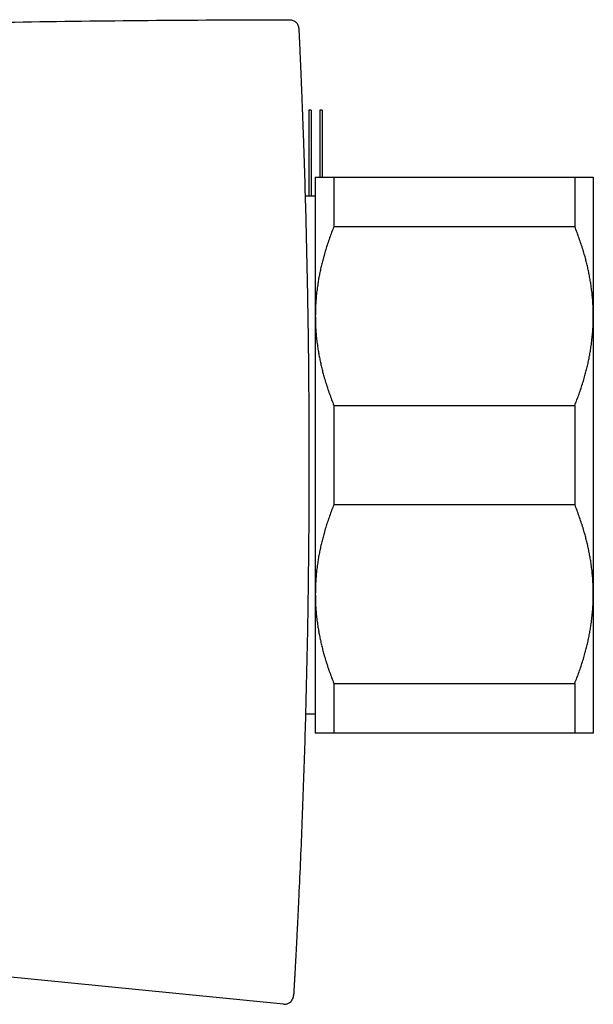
# Model space of a CAD drawing. Header units: millimetres. Extents: x 3 to 696, y 12 to 365.
# Tile 3 of 10: x 61 to 92, y 305 to 358. Entities that reach past the tile are written whole.
import ezdxf

# ---------------------------------------------------------------- set-up
doc = ezdxf.new("R2010")
doc.units = ezdxf.units.MM

msp = doc.modelspace()

# ---------------------------------------------------------------- linework, layer by layer
at = {"color": 7, "linetype": 'Continuous', "lineweight": 30}
for p, q in [((75.951, 357.318), (75.951, 357.318)), ((76.617, 352.921), (76.497, 352.921)), ((76.497, 352.921), (76.497, 348.265)), ((76.617, 352.921), (76.617, 348.265)), ((77.207, 352.921), (77.087, 352.921)), ((77.087, 352.921), (77.087, 349.303)), ((77.207, 352.921), (77.207, 349.303)), ((76.841, 349.302), (76.841, 341.802)), ((77.841, 349.302), (77.841, 346.624)), ((77.841, 349.302), (90.841, 349.302)), ((90.841, 349.302), (90.841, 346.624)), ((91.841, 349.302), (91.841, 341.802)), ((76.841, 348.265), (76.29, 348.265)), ((90.841, 346.624), (77.841, 346.624)), ((76.841, 341.802), (76.841, 326.802)), ((91.841, 341.802), (91.841, 326.802)), ((77.841, 336.98), (77.841, 331.624)), ((77.841, 336.98), (90.841, 336.98)), ((90.841, 336.98), (90.841, 331.624)), ((90.841, 331.624), (77.841, 331.624)), ((76.841, 326.802), (76.841, 319.302)), ((91.841, 326.802), (91.841, 319.302)), ((77.841, 321.98), (90.841, 321.98)), ((77.841, 321.98), (77.841, 319.302)), ((90.841, 321.98), (90.841, 319.302)), ((76.312, 320.34), (76.841, 320.34)), ((90.841, 319.302), (77.841, 319.302)), ((75.119, 304.665), (40.264, 308.132))]:
    msp.add_line(p, q, dxfattribs=at)
for points in [[(46.706, 357.352), (49.101, 357.418), (53.891, 357.551), (61.076, 357.684), (68.263, 357.773), (73.054, 357.788), (75.45, 357.795)], [(75.45, 357.795), (75.513, 357.788), (75.641, 357.774), (75.803, 357.665), (75.92, 357.508), (75.94, 357.382), (75.95, 357.318)], [(75.119, 304.665), (75.152, 304.663), (75.219, 304.66), (75.319, 304.682), (75.412, 304.722), (75.495, 304.779), (75.565, 304.853), (75.619, 304.938), (75.656, 305.033), (75.663, 305.1), (75.667, 305.133)]]:
    msp.add_open_spline(points, degree=3, dxfattribs=at)
for points, knots in [([(75.951, 357.318), (75.951, 357.318), (75.951, 357.317), (75.951, 357.305), (75.952, 357.286), (75.953, 357.259), (75.955, 357.226), (75.957, 357.188), (75.959, 357.143), (75.961, 357.093), (75.964, 357.041), (75.966, 356.988), (75.969, 356.928), (75.972, 356.862), (75.975, 356.788), (75.979, 356.707), (75.983, 356.619), (75.987, 356.522), (75.992, 356.416), (75.997, 356.302), (76.002, 356.18), (76.008, 356.05), (76.014, 355.911), (76.021, 355.766), (76.027, 355.614), (76.034, 355.456), (76.041, 355.292), (76.048, 355.125), (76.055, 354.953), (76.063, 354.778), (76.07, 354.6), (76.077, 354.42), (76.085, 354.238), (76.093, 354.034), (76.102, 353.806), (76.112, 353.555), (76.122, 353.304), (76.131, 353.051), (76.142, 352.771), (76.153, 352.464), (76.166, 352.131), (76.174, 351.909), (76.178, 351.798)], [0, 0, 0, 0, 0.035003, 0.070004, 0.105, 0.139999, 0.167502, 0.195003, 0.222502, 0.250001, 0.270835, 0.291669, 0.312502, 0.333337, 0.35417, 0.375001, 0.395836, 0.41667, 0.437501, 0.458334, 0.479168, 0.5, 0.520832, 0.541665, 0.562499, 0.58333, 0.604163, 0.624998, 0.64583, 0.666663, 0.687497, 0.70833, 0.729164, 0.749998, 0.777996, 0.805996, 0.833997, 0.861998, 0.889998, 0.926662, 0.96333, 1, 1, 1, 1]), ([(76.178, 351.798), (76.203, 351.078), (76.252, 349.639), (76.315, 347.481), (76.369, 345.322), (76.413, 343.163), (76.449, 341.005), (76.474, 338.888), (76.49, 336.812), (76.498, 334.777), (76.497, 332.742), (76.488, 330.707), (76.471, 328.672), (76.445, 326.638), (76.412, 324.603), (76.369, 322.569), (76.319, 320.535), (76.261, 318.512), (76.195, 316.502), (76.121, 314.504), (76.04, 312.507), (75.979, 311.175), (75.948, 310.509)], [0, 0, 0, 0, 0.0522935, 0.1045781, 0.1568549, 0.2091248, 0.261389, 0.3136485, 0.3629183, 0.4121858, 0.4614516, 0.5107168, 0.5599822, 0.6092487, 0.658517, 0.7077882, 0.757063, 0.8063423, 0.8547468, 0.9031574, 0.9515749, 1, 1, 1, 1]), ([(76.841, 349.302), (76.842, 349.302), (76.842, 349.302), (76.85, 349.302), (76.867, 349.302), (76.893, 349.302), (76.927, 349.302), (76.968, 349.302), (77.012, 349.302), (77.06, 349.302), (77.113, 349.302), (77.172, 349.302), (77.234, 349.302), (77.308, 349.302), (77.395, 349.302), (77.496, 349.302), (77.604, 349.302), (77.719, 349.302), (77.801, 349.302), (77.841, 349.302)], [0, 0, 0, 0, 0.0314242, 0.0948994, 0.1584011, 0.2219125, 0.285416, 0.3488928, 0.4022563, 0.4556247, 0.5089887, 0.561409, 0.6138335, 0.6662543, 0.7329888, 0.7997418, 0.8665035, 0.9332614, 1, 1, 1, 1]), ([(90.841, 349.302), (90.89, 349.302), (90.987, 349.302), (91.122, 349.302), (91.246, 349.302), (91.348, 349.302), (91.43, 349.302), (91.495, 349.302), (91.555, 349.302), (91.61, 349.302), (91.658, 349.302), (91.705, 349.302), (91.749, 349.302), (91.786, 349.302), (91.814, 349.302), (91.833, 349.302), (91.841, 349.302), (91.841, 349.302), (91.841, 349.302)], [0, 0, 0, 0, 0.0795355, 0.1590915, 0.2386441, 0.3181748, 0.3715082, 0.4248453, 0.4781782, 0.530957, 0.5837401, 0.6365186, 0.7029108, 0.7693334, 0.8357651, 0.9021855, 0.9685757, 1, 1, 1, 1]), ([(77.841, 346.624), (77.801, 346.522), (77.721, 346.319), (77.608, 346.011), (77.501, 345.701), (77.402, 345.39), (77.314, 345.094), (77.238, 344.813), (77.172, 344.548), (77.112, 344.283), (77.057, 344.019), (77.009, 343.754), (76.963, 343.466), (76.921, 343.153), (76.885, 342.816), (76.86, 342.478), (76.844, 342.14), (76.842, 341.915), (76.841, 341.802)], [0, 0, 0, 0, 0.065617, 0.131252, 0.19689, 0.262521, 0.328134, 0.383158, 0.438187, 0.493212, 0.547625, 0.602042, 0.656455, 0.725142, 0.793864, 0.862595, 0.931314, 1, 1, 1, 1]), ([(91.841, 341.802), (91.841, 341.858), (91.84, 342.018), (91.833, 342.282), (91.815, 342.593), (91.789, 342.904), (91.754, 343.214), (91.714, 343.507), (91.669, 343.783), (91.621, 344.042), (91.568, 344.298), (91.51, 344.552), (91.447, 344.804), (91.373, 345.077), (91.287, 345.372), (91.186, 345.688), (91.078, 346.002), (90.964, 346.314), (90.882, 346.521), (90.841, 346.624)], [0, 0, 0, 0, 0.034083, 0.097391, 0.160725, 0.224069, 0.287405, 0.350714, 0.403934, 0.457159, 0.510379, 0.562664, 0.614953, 0.667239, 0.733776, 0.800332, 0.866897, 0.933458, 1, 1, 1, 1]), ([(76.841, 341.802), (76.842, 341.746), (76.842, 341.587), (76.85, 341.323), (76.868, 341.012), (76.894, 340.701), (76.928, 340.39), (76.969, 340.097), (77.014, 339.821), (77.062, 339.563), (77.115, 339.306), (77.173, 339.052), (77.236, 338.801), (77.31, 338.527), (77.396, 338.233), (77.497, 337.917), (77.605, 337.603), (77.719, 337.29), (77.801, 337.084), (77.841, 336.98)], [0, 0, 0, 0, 0.034083, 0.097391, 0.160725, 0.224069, 0.287405, 0.350714, 0.403934, 0.457159, 0.510379, 0.562664, 0.614953, 0.667239, 0.733776, 0.800332, 0.866897, 0.933458, 1, 1, 1, 1]), ([(90.841, 336.98), (90.882, 337.082), (90.962, 337.286), (91.075, 337.594), (91.182, 337.904), (91.281, 338.215), (91.369, 338.511), (91.445, 338.792), (91.511, 339.056), (91.571, 339.321), (91.626, 339.586), (91.674, 339.85), (91.72, 340.139), (91.762, 340.452), (91.797, 340.789), (91.823, 341.126), (91.838, 341.464), (91.84, 341.69), (91.841, 341.802)], [0, 0, 0, 0, 0.065617, 0.131252, 0.19689, 0.262521, 0.328134, 0.383158, 0.438187, 0.493212, 0.547625, 0.602042, 0.656455, 0.725142, 0.793864, 0.862595, 0.931314, 1, 1, 1, 1]), ([(77.841, 331.624), (77.801, 331.522), (77.721, 331.319), (77.608, 331.011), (77.501, 330.701), (77.402, 330.39), (77.314, 330.094), (77.238, 329.813), (77.172, 329.548), (77.112, 329.283), (77.057, 329.019), (77.009, 328.754), (76.963, 328.466), (76.921, 328.153), (76.885, 327.816), (76.86, 327.478), (76.844, 327.14), (76.842, 326.915), (76.841, 326.802)], [0, 0, 0, 0, 0.065617, 0.131252, 0.19689, 0.262521, 0.328134, 0.383158, 0.438187, 0.493212, 0.547625, 0.602042, 0.656455, 0.725142, 0.793864, 0.862595, 0.931314, 1, 1, 1, 1]), ([(91.841, 326.802), (91.841, 326.858), (91.84, 327.018), (91.833, 327.282), (91.815, 327.593), (91.789, 327.904), (91.754, 328.214), (91.714, 328.507), (91.669, 328.783), (91.621, 329.042), (91.568, 329.298), (91.51, 329.552), (91.447, 329.804), (91.373, 330.077), (91.287, 330.372), (91.186, 330.688), (91.078, 331.002), (90.964, 331.314), (90.882, 331.521), (90.841, 331.624)], [0, 0, 0, 0, 0.0340829, 0.0973908, 0.1607248, 0.2240686, 0.2874046, 0.350714, 0.403934, 0.4571588, 0.5103792, 0.5626641, 0.6149532, 0.6672386, 0.7337764, 0.8003325, 0.8668972, 0.9334582, 1, 1, 1, 1]), ([(76.841, 326.802), (76.842, 326.746), (76.842, 326.587), (76.85, 326.323), (76.868, 326.012), (76.894, 325.701), (76.928, 325.39), (76.969, 325.097), (77.014, 324.821), (77.062, 324.563), (77.115, 324.306), (77.173, 324.052), (77.236, 323.801), (77.31, 323.527), (77.396, 323.233), (77.497, 322.917), (77.605, 322.603), (77.719, 322.29), (77.801, 322.084), (77.841, 321.98)], [0, 0, 0, 0, 0.034083, 0.097391, 0.160725, 0.224069, 0.287405, 0.350714, 0.403934, 0.457159, 0.510379, 0.562664, 0.614953, 0.667239, 0.733776, 0.800332, 0.866897, 0.933458, 1, 1, 1, 1]), ([(90.841, 321.98), (90.882, 322.082), (90.962, 322.286), (91.075, 322.594), (91.182, 322.904), (91.281, 323.215), (91.369, 323.511), (91.445, 323.792), (91.511, 324.056), (91.571, 324.321), (91.626, 324.586), (91.674, 324.85), (91.72, 325.139), (91.762, 325.452), (91.797, 325.789), (91.823, 326.126), (91.838, 326.464), (91.84, 326.69), (91.841, 326.802)], [0, 0, 0, 0, 0.065617, 0.131252, 0.19689, 0.262521, 0.328134, 0.383158, 0.438187, 0.493212, 0.547625, 0.602042, 0.656455, 0.725142, 0.793864, 0.862595, 0.931314, 1, 1, 1, 1]), ([(77.841, 319.302), (77.793, 319.302), (77.695, 319.302), (77.561, 319.302), (77.436, 319.302), (77.335, 319.302), (77.253, 319.302), (77.188, 319.302), (77.128, 319.302), (77.073, 319.302), (77.025, 319.302), (76.978, 319.302), (76.934, 319.302), (76.897, 319.302), (76.869, 319.302), (76.85, 319.302), (76.842, 319.302), (76.842, 319.302), (76.841, 319.302)], [0, 0, 0, 0, 0.0795355, 0.1590915, 0.2386441, 0.3181748, 0.3715082, 0.4248453, 0.4781782, 0.530957, 0.5837401, 0.6365186, 0.7029108, 0.7693334, 0.8357651, 0.9021855, 0.9685757, 1, 1, 1, 1]), ([(91.841, 319.302), (91.841, 319.302), (91.841, 319.302), (91.833, 319.302), (91.816, 319.302), (91.79, 319.302), (91.756, 319.302), (91.715, 319.302), (91.67, 319.302), (91.623, 319.302), (91.569, 319.302), (91.511, 319.302), (91.449, 319.302), (91.375, 319.302), (91.288, 319.302), (91.187, 319.302), (91.079, 319.302), (90.964, 319.302), (90.882, 319.302), (90.841, 319.302)], [0, 0, 0, 0, 0.031424, 0.094899, 0.158401, 0.221913, 0.285416, 0.348893, 0.402256, 0.455625, 0.508989, 0.561409, 0.613834, 0.666254, 0.732989, 0.799742, 0.866504, 0.933261, 1, 1, 1, 1]), ([(75.948, 310.509), (75.943, 310.405), (75.934, 310.197), (75.919, 309.886), (75.904, 309.575), (75.89, 309.288), (75.877, 309.023), (75.865, 308.782), (75.852, 308.542), (75.841, 308.323), (75.831, 308.125), (75.822, 307.948), (75.813, 307.773), (75.804, 307.601), (75.795, 307.431), (75.786, 307.265), (75.777, 307.102), (75.769, 306.944), (75.761, 306.791), (75.753, 306.644), (75.745, 306.504), (75.738, 306.37), (75.731, 306.244), (75.724, 306.125), (75.718, 306.015), (75.712, 305.912), (75.707, 305.818), (75.702, 305.732), (75.698, 305.653), (75.694, 305.581), (75.69, 305.517), (75.687, 305.458), (75.684, 305.406), (75.681, 305.354), (75.678, 305.305), (75.676, 305.26), (75.673, 305.223), (75.672, 305.193), (75.67, 305.167), (75.669, 305.148), (75.668, 305.135), (75.668, 305.134), (75.668, 305.133)], [0, 0, 0, 0, 0.035003, 0.070005, 0.105002, 0.140001, 0.167503, 0.195003, 0.222503, 0.250001, 0.270836, 0.291669, 0.312502, 0.333336, 0.354169, 0.375001, 0.395835, 0.416669, 0.4375, 0.458333, 0.479167, 0.499999, 0.520831, 0.541665, 0.562498, 0.583329, 0.604163, 0.624997, 0.645829, 0.666662, 0.687497, 0.708329, 0.729163, 0.749997, 0.777995, 0.805995, 0.833996, 0.861998, 0.889998, 0.926662, 0.96333, 1, 1, 1, 1])]:
    msp.add_open_spline(points, degree=3, knots=knots, dxfattribs=at)

doc.saveas('drawing.dxf')
